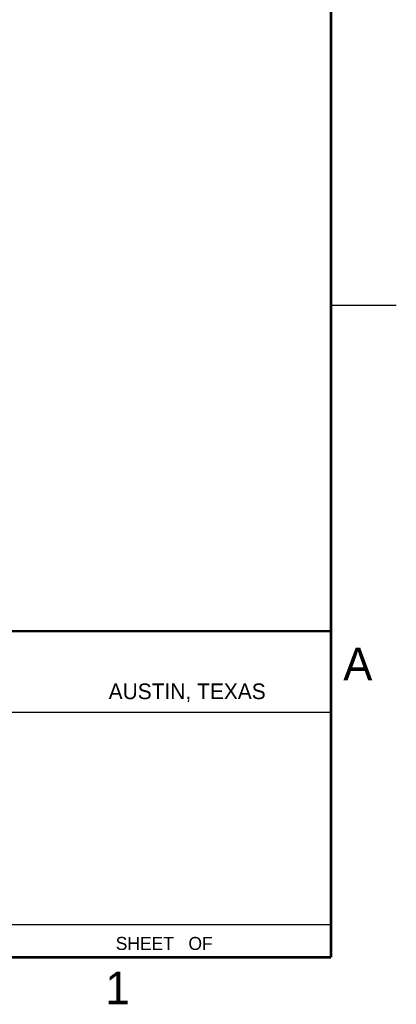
# Model space of a CAD drawing. Header units: inches. Extents: x -7 to 34, y 0 to 22.
# Tile 22 of 30: x 31.1 to 34, y 0.1 to 7.7. Entities that reach past the tile are written whole.
import ezdxf

# ---------------------------------------------------------------- set-up
doc = ezdxf.new("R2010")
doc.units = ezdxf.units.IN
doc.header["$LTSCALE"] = 1.87
doc.header["$MEASUREMENT"] = 0
doc.layers.get('0').update_dxf_attribs({"linetype": 'CONTINUOUS'})
doc.styles.add('TEXTSTYLE_2', font='txt')

msp = doc.modelspace()

# ---------------------------------------------------------------- linework, layer by layer
at = {"color": 2, "linetype": 'CONTINUOUS'}
for p, q in [((33.5, 5.5), (34, 5.5)), ((28.7231, 2.38), (33.5, 2.38)), ((28.38, 0.75), (33.5, 0.75))]:
    msp.add_line(p, q, dxfattribs=at)
at = {"color": 7, "linetype": 'CONTINUOUS', "const_width": 0.02}
for points in [[(33.5, 0.5), (33.5, 21.5)], [(25.58, 3), (33.5, 3)], [(0.5, 0.5), (33.5, 0.5)]]:
    msp.add_lwpolyline(points, dxfattribs=at)

# ---------------------------------------------------------------- texts
at = {"color": 2, "linetype": 'CONTINUOUS', "attachment_point": 1, "line_spacing_factor": 0.9, "style": 'TEXTSTYLE_2'}
for s, insert, char_height, width in [('A', (33.5939, 2.8728), 0.25, 0.25), ('AUSTIN, TEXAS', (31.7957, 2.599), 0.12, 1.56), ('SHEET   OF', (31.8499, 0.6557), 0.1, 1), ('1', (31.7706, 0.389), 0.25, 0.25)]:
    msp.add_mtext(s, dxfattribs=dict(at, insert=insert, char_height=char_height, width=width))

doc.saveas('drawing.dxf')
